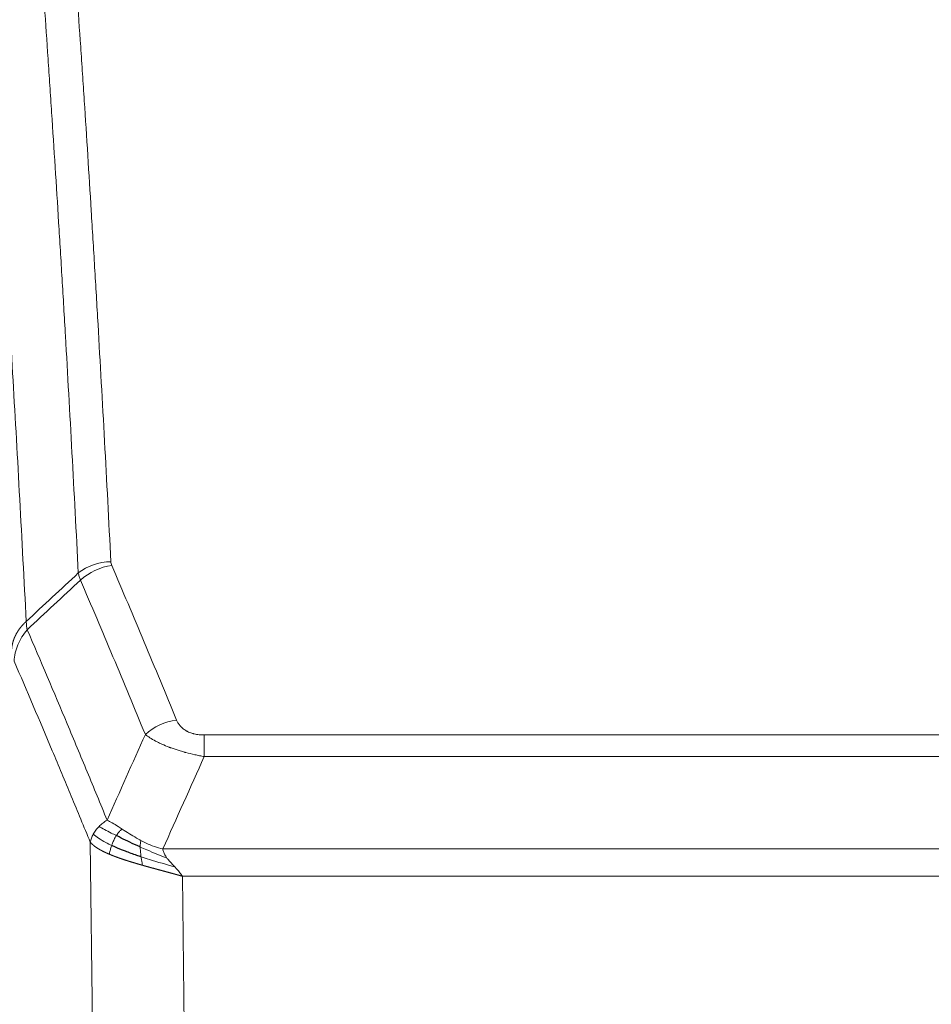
# Model space of a CAD drawing. Header units: inches. Extents: x 0 to 23760, y -13 to 16800.
# Tile 144 of 256: x 5604 to 5796, y 13828 to 14036. Entities that reach past the tile are written whole.
import ezdxf

# ---------------------------------------------------------------- set-up
doc = ezdxf.new("R2010")
doc.units = ezdxf.units.IN
doc.layers.add('1', color=7, linetype='Continuous', true_color=0xffffff)

msp = doc.modelspace()

# ---------------------------------------------------------------- linework, layer by layer
at = {"layer": '1', "color": 110, "linetype": 'Continuous', "lineweight": 13}
for p, q in [((5642.862, 13885.067), (5848.205, 13885.067)), ((5642.862, 13880.503), (5642.862, 13885.067)), ((5848.205, 13880.503), (5642.862, 13880.503)), ((5619.769, 13786.819), (5618.812, 13862.469)), ((5634.131, 13861.024), (5856.937, 13861.024)), ((5852.824, 13855.28), (5638.244, 13855.28)), ((5638.244, 13855.28), (5639.212, 13778.784))]:
    msp.add_line(p, q, dxfattribs=at)
for centre, major_axis, ratio, start_param, end_param in [((5623.167, 13913.319), (-9.987, -0.512), 0.8285973, 4.6699673, 5.4273767), ((5623.354, 13912.527), (-9.188, -3.948), 0.8056434, 4.3791539, 5.1247913), ((5637.015, 13880.065), (-9.245, -3.812), 0.7933159, 4.3962573, 5.1392153)]:
    msp.add_ellipse(centre, major_axis=major_axis, ratio=ratio, start_param=start_param, end_param=end_param, dxfattribs=at)
for points, knots in [([(5611.208, 14104.259), (5611.766, 14097.64), (5612.866, 14084.149), (5614.474, 14063.165), (5615.516, 14048.676), (5616.287, 14037.621), (5616.669, 14032.047), (5617.048, 14026.403), (5617.299, 14022.624), (5617.424, 14020.727), (5618.048, 14011.203), (5618.539, 14003.461), (5619.264, 13991.666), (5619.504, 13987.704), (5619.98, 13979.721), (5620.216, 13975.7), (5620.918, 13963.547), (5621.839, 13947.105), (5622.729, 13930.187), (5623.167, 13921.608)], [0, 0, 0, 0, 0.125, 0.25, 0.375, 0.375, 0.4375, 0.46875, 0.46875, 0.5, 0.5, 0.625, 0.625, 0.6875, 0.6875, 0.75, 0.75, 0.875, 1, 1, 1, 1]), ([(5616.299, 13919.232), (5615.861, 13927.8), (5614.969, 13944.699), (5614.048, 13961.122), (5613.345, 13973.26), (5613.108, 13977.277), (5612.632, 13985.25), (5612.392, 13989.207), (5611.665, 14000.988), (5611.174, 14008.721), (5610.549, 14018.234), (5610.424, 14020.129), (5610.172, 14023.903), (5609.793, 14029.541), (5609.41, 14035.109), (5608.639, 14046.15), (5607.595, 14060.623), (5605.985, 14081.583), (5604.883, 14095.058), (5604.325, 14101.67)], [0, 0, 0, 0, 0.125, 0.25, 0.25, 0.3125, 0.3125, 0.375, 0.375, 0.5, 0.5, 0.53125, 0.53125, 0.5625, 0.625, 0.625, 0.75, 0.875, 1, 1, 1, 1]), ([(5593.073, 14094.25), (5593.645, 14087.559), (5594.772, 14073.916), (5596.418, 14052.675), (5597.484, 14037.995), (5598.272, 14026.792), (5598.663, 14021.142), (5599.115, 14014.464), (5599.307, 14011.584), (5599.435, 14009.661), (5599.499, 14008.696), (5599.818, 14003.867), (5600.198, 13998.023), (5600.636, 13991.123), (5600.822, 13988.148), (5600.946, 13986.161), (5601.008, 13985.165), (5601.564, 13976.187), (5602.537, 13959.98), (5603.948, 13934.927), (5604.856, 13917.731), (5605.302, 13909.009)], [0, 0, 0, 0, 0.125, 0.25, 0.375, 0.375, 0.4375, 0.46875, 0.484375, 0.484375, 0.5, 0.5, 0.5625, 0.59375, 0.609375, 0.609375, 0.625, 0.625, 0.75, 0.875, 1, 1, 1, 1]), ([(5623.354, 13920.813), (5623.298, 13920.944), (5623.255, 13921.075), (5623.193, 13921.34), (5623.174, 13921.474), (5623.167, 13921.608)], [0, 0, 0, 0, 0.5, 0.5, 1, 1, 1, 1]), ([(5623.354, 13920.813), (5625.64, 13915.472), (5627.921, 13910.086), (5631.336, 13901.937), (5632.474, 13899.21), (5634.746, 13893.732), (5635.881, 13890.982), (5637.015, 13888.221)], [0, 0, 0, 0, 0.5, 0.5, 0.75, 0.75, 1, 1, 1, 1]), ([(5630.435, 13885.163), (5629.3, 13887.922), (5628.164, 13890.67), (5625.888, 13896.142), (5624.75, 13898.867), (5621.33, 13907.008), (5619.046, 13912.39), (5616.758, 13917.726)], [0, 0, 0, 0, 0.25, 0.25, 0.5, 0.5, 1, 1, 1, 1]), ([(5602.213, 13902.948), (5602.214, 13902.963), (5602.216, 13902.993), (5602.219, 13903.037), (5602.222, 13903.082), (5602.226, 13903.127), (5602.229, 13903.172), (5602.234, 13903.217), (5602.238, 13903.261), (5602.242, 13903.306), (5602.247, 13903.351), (5602.252, 13903.396), (5602.258, 13903.44), (5602.263, 13903.485), (5602.269, 13903.53), (5602.275, 13903.574), (5602.282, 13903.619), (5602.288, 13903.663), (5602.295, 13903.708), (5602.302, 13903.752), (5602.31, 13903.797), (5602.317, 13903.841), (5602.325, 13903.886), (5602.333, 13903.93), (5602.342, 13903.975), (5602.35, 13904.019), (5602.359, 13904.063), (5602.368, 13904.107), (5602.378, 13904.152), (5602.387, 13904.196), (5602.397, 13904.24), (5602.407, 13904.284), (5602.418, 13904.328), (5602.428, 13904.372), (5602.439, 13904.416), (5602.45, 13904.46), (5602.462, 13904.504), (5602.473, 13904.548), (5602.485, 13904.592), (5602.497, 13904.635), (5602.51, 13904.679), (5602.522, 13904.723), (5602.535, 13904.766), (5602.548, 13904.81), (5602.561, 13904.853), (5602.575, 13904.897), (5602.589, 13904.94), (5602.603, 13904.983), (5602.617, 13905.027), (5602.632, 13905.07), (5602.647, 13905.113), (5602.662, 13905.156), (5602.677, 13905.199), (5602.693, 13905.242), (5602.708, 13905.285), (5602.724, 13905.328), (5602.741, 13905.37), (5602.757, 13905.413), (5602.774, 13905.456), (5602.791, 13905.498), (5602.808, 13905.541), (5602.826, 13905.583), (5602.843, 13905.625), (5602.861, 13905.668), (5602.88, 13905.71), (5602.898, 13905.752), (5602.917, 13905.794), (5602.936, 13905.836), (5602.955, 13905.878), (5602.974, 13905.92), (5602.994, 13905.961), (5603.013, 13906.003), (5603.034, 13906.044), (5603.054, 13906.086), (5603.074, 13906.127), (5603.095, 13906.169), (5603.122, 13906.222), (5603.156, 13906.287), (5603.197, 13906.364), (5603.239, 13906.44), (5603.281, 13906.516), (5603.324, 13906.592), (5603.368, 13906.668), (5603.413, 13906.743), (5603.459, 13906.818), (5603.505, 13906.893), (5603.552, 13906.967), (5603.6, 13907.041), (5603.649, 13907.114), (5603.698, 13907.188), (5603.748, 13907.26), (5603.799, 13907.333), (5603.851, 13907.405), (5603.903, 13907.477), (5603.957, 13907.548), (5604.01, 13907.619), (5604.065, 13907.69), (5604.12, 13907.76), (5604.176, 13907.83), (5604.233, 13907.899), (5604.291, 13907.968), (5604.349, 13908.036), (5604.408, 13908.104), (5604.467, 13908.172), (5604.528, 13908.239), (5604.589, 13908.306), (5604.65, 13908.372), (5604.713, 13908.438), (5604.775, 13908.504), (5604.839, 13908.569), (5604.903, 13908.633), (5604.968, 13908.697), (5605.034, 13908.761), (5605.1, 13908.824), (5605.167, 13908.886), (5605.234, 13908.948), (5605.28, 13908.989), (5605.302, 13909.009)], [0, 0, 0, 0, 0.0066687, 0.0133374, 0.0200061, 0.0266746, 0.0333432, 0.0400116, 0.0466801, 0.0533484, 0.0600168, 0.066685, 0.0733532, 0.0800214, 0.0866895, 0.0933575, 0.1000255, 0.1066935, 0.1133614, 0.1200292, 0.126697, 0.1333647, 0.1400324, 0.1467001, 0.1533676, 0.1600352, 0.1667026, 0.1733701, 0.1800374, 0.1867047, 0.193372, 0.2000392, 0.2067064, 0.2133735, 0.2200405, 0.2267075, 0.2333745, 0.2400414, 0.2467082, 0.253375, 0.2600418, 0.2667085, 0.2733751, 0.2800417, 0.2867082, 0.2933747, 0.3000412, 0.3067075, 0.3133739, 0.3200401, 0.3267064, 0.3333725, 0.3400387, 0.3467047, 0.3533708, 0.3600367, 0.3667026, 0.3733685, 0.3800343, 0.3867001, 0.3933658, 0.4000315, 0.4066971, 0.4133626, 0.4200281, 0.4266936, 0.433359, 0.4400243, 0.4466896, 0.4533549, 0.4600201, 0.4666852, 0.4733503, 0.4800154, 0.4866804, 0.4933453, 0.5000102, 0.5125098, 0.5250093, 0.5375088, 0.5500082, 0.5625077, 0.5750071, 0.5875066, 0.600006, 0.6125054, 0.6250049, 0.6375043, 0.6500037, 0.6625032, 0.6750026, 0.6875021, 0.7000016, 0.7125011, 0.7250006, 0.7375001, 0.7499997, 0.7624993, 0.7749989, 0.7874985, 0.7999982, 0.812498, 0.8249977, 0.8374975, 0.8499974, 0.8624973, 0.8749972, 0.8874972, 0.8999973, 0.9124974, 0.9249976, 0.9374978, 0.9499981, 0.9624985, 0.9749989, 0.9874994, 1, 1, 1, 1]), ([(5605.514, 13907.272), (5605.439, 13907.566), (5605.397, 13907.869), (5605.339, 13908.459), (5605.323, 13908.746), (5605.302, 13909.009)], [0, 0, 0, 0, 0.5, 0.5, 1, 1, 1, 1]), ([(5602.769, 13900.614), (5602.791, 13901.197), (5602.868, 13901.785), (5603.132, 13902.952), (5603.318, 13903.531), (5603.789, 13904.662), (5604.075, 13905.215), (5604.733, 13906.279), (5605.106, 13906.789), (5605.514, 13907.272)], [0, 0, 0, 0, 0.25, 0.25, 0.5, 0.5, 0.75, 0.75, 1, 1, 1, 1]), ([(5605.514, 13907.272), (5608.337, 13900.717), (5611.152, 13894.093), (5615.366, 13884.054), (5616.769, 13880.69), (5619.571, 13873.928), (5620.97, 13870.53), (5622.368, 13867.115)], [0, 0, 0, 0, 0.5, 0.5, 0.75, 0.75, 1, 1, 1, 1]), ([(5618.812, 13862.469), (5617.481, 13865.71), (5616.149, 13868.936), (5613.481, 13875.355), (5612.146, 13878.55), (5608.135, 13888.086), (5605.455, 13894.381), (5602.769, 13900.614)], [0, 0, 0, 0, 0.25, 0.25, 0.5, 0.5, 1, 1, 1, 1]), ([(5642.862, 13885.067), (5642.68, 13885.067), (5642.497, 13885.071), (5642.134, 13885.09), (5641.954, 13885.104), (5641.598, 13885.142), (5641.423, 13885.166), (5641.076, 13885.225), (5640.905, 13885.259), (5640.694, 13885.309), (5640.652, 13885.32), (5640.569, 13885.341), (5640.444, 13885.374), (5640.323, 13885.41), (5640.084, 13885.484), (5639.776, 13885.593), (5639.489, 13885.721), (5639.316, 13885.806), (5639.282, 13885.823), (5639.214, 13885.858), (5639.18, 13885.876), (5639.08, 13885.93), (5639.015, 13885.967), (5638.825, 13886.08), (5638.706, 13886.159), (5638.479, 13886.321), (5638.372, 13886.405), (5638.17, 13886.578), (5638.074, 13886.667), (5637.961, 13886.781), (5637.939, 13886.804), (5637.895, 13886.85), (5637.873, 13886.873), (5637.809, 13886.943), (5637.768, 13886.99), (5637.65, 13887.132), (5637.576, 13887.227), (5637.439, 13887.421), (5637.376, 13887.519), (5637.199, 13887.815), (5637.1, 13888.016), (5637.015, 13888.221)], [0, 0, 0, 0, 0.0625, 0.0625, 0.125, 0.125, 0.1875, 0.1875, 0.25, 0.25, 0.265625, 0.265625, 0.28125, 0.3125, 0.3125, 0.375, 0.4375, 0.4375, 0.453125, 0.453125, 0.46875, 0.46875, 0.5, 0.5, 0.5625, 0.5625, 0.625, 0.625, 0.6875, 0.6875, 0.703125, 0.703125, 0.71875, 0.71875, 0.75, 0.75, 0.8125, 0.8125, 0.875, 0.875, 1, 1, 1, 1]), ([(5642.862, 13880.503), (5642.528, 13880.564), (5642.195, 13880.627), (5641.531, 13880.761), (5641.203, 13880.83), (5640.227, 13881.048), (5639.59, 13881.204), (5638.887, 13881.393), (5638.809, 13881.414), (5638.654, 13881.456), (5638.576, 13881.478), (5638.345, 13881.543), (5638.192, 13881.587), (5637.737, 13881.721), (5637.142, 13881.903), (5636.57, 13882.095), (5636.148, 13882.242), (5635.94, 13882.316), (5635.734, 13882.392), (5635.598, 13882.443), (5635.53, 13882.468), (5634.925, 13882.698), (5634.417, 13882.909), (5633.697, 13883.232), (5633.465, 13883.342), (5633.127, 13883.508), (5633.016, 13883.563), (5632.797, 13883.675), (5632.689, 13883.731), (5632.162, 13884.013), (5631.774, 13884.241), (5631.059, 13884.699), (5630.733, 13884.93), (5630.435, 13885.163)], [0, 0, 0, 0, 0.0625, 0.0625, 0.125, 0.125, 0.25, 0.25, 0.265625, 0.265625, 0.28125, 0.28125, 0.3125, 0.3125, 0.375, 0.4375, 0.4375, 0.46875, 0.484375, 0.484375, 0.5, 0.5, 0.625, 0.625, 0.6875, 0.6875, 0.71875, 0.71875, 0.75, 0.75, 0.875, 0.875, 1, 1, 1, 1]), ([(5620.661, 13865.771), (5620.907, 13866.015), (5621.174, 13866.25), (5621.744, 13866.7), (5622.048, 13866.914), (5622.368, 13867.115)], [0, 0, 0, 0, 0.5, 0.5, 1, 1, 1, 1]), ([(5625.544, 13865.22), (5625.245, 13865.414), (5624.954, 13865.602), (5623.828, 13866.322), (5623.061, 13866.788), (5622.368, 13867.115)], [0, 0, 0, 0, 0.25, 0.25, 1, 1, 1, 1]), ([(5618.812, 13862.469), (5618.869, 13862.755), (5618.951, 13863.043), (5619.165, 13863.615), (5619.296, 13863.901), (5619.451, 13864.182)], [0, 0, 0, 0, 0.5, 0.5, 1, 1, 1, 1]), ([(5619.451, 13864.182), (5619.607, 13864.458), (5619.787, 13864.729), (5620.192, 13865.26), (5620.416, 13865.52), (5620.661, 13865.771)], [0, 0, 0, 0, 0.5, 0.5, 1, 1, 1, 1]), ([(5623.334, 13861.767), (5622.899, 13861.971), (5622.489, 13862.175), (5620.959, 13862.99), (5620.063, 13863.598), (5619.451, 13864.182)], [0, 0, 0, 0, 0.25, 0.25, 1, 1, 1, 1]), ([(5624.319, 13863.84), (5623.948, 13864.027), (5623.591, 13864.21), (5622.231, 13864.916), (5621.36, 13865.388), (5620.661, 13865.771)], [0, 0, 0, 0, 0.25, 0.25, 1, 1, 1, 1]), ([(5624.319, 13863.84), (5624.418, 13863.995), (5624.519, 13864.143), (5624.776, 13864.487), (5624.934, 13864.671), (5625.244, 13864.986), (5625.398, 13865.118), (5625.544, 13865.22)], [0, 0, 0, 0, 0.25, 0.25, 0.625, 0.625, 1, 1, 1, 1]), ([(5629.513, 13862.812), (5629.333, 13862.908), (5629.154, 13863.005), (5628.447, 13863.4), (5627.933, 13863.707), (5626.938, 13864.321), (5626.459, 13864.628), (5625.845, 13865.025), (5625.693, 13865.123), (5625.544, 13865.22)], [0, 0, 0, 0, 0.125, 0.125, 0.5, 0.5, 0.875, 0.875, 1, 1, 1, 1]), ([(5622.843, 13859.921), (5622.832, 13859.926), (5622.809, 13859.936), (5622.774, 13859.951), (5622.738, 13859.966), (5622.702, 13859.981), (5622.666, 13859.997), (5622.63, 13860.012), (5622.593, 13860.028), (5622.555, 13860.045), (5622.518, 13860.061), (5622.48, 13860.078), (5622.441, 13860.095), (5622.402, 13860.112), (5622.363, 13860.129), (5622.324, 13860.147), (5622.284, 13860.165), (5622.244, 13860.183), (5622.204, 13860.201), (5622.163, 13860.219), (5622.122, 13860.238), (5622.08, 13860.257), (5622.039, 13860.276), (5621.997, 13860.296), (5621.955, 13860.316), (5621.912, 13860.336), (5621.87, 13860.356), (5621.827, 13860.376), (5621.783, 13860.397), (5621.74, 13860.418), (5621.696, 13860.439), (5621.653, 13860.46), (5621.608, 13860.482), (5621.564, 13860.504), (5621.52, 13860.526), (5621.475, 13860.549), (5621.43, 13860.571), (5621.385, 13860.594), (5621.34, 13860.617), (5621.295, 13860.641), (5621.25, 13860.665), (5621.204, 13860.688), (5621.158, 13860.713), (5621.113, 13860.737), (5621.067, 13860.762), (5621.021, 13860.787), (5620.975, 13860.812), (5620.929, 13860.838), (5620.883, 13860.863), (5620.836, 13860.89), (5620.79, 13860.916), (5620.744, 13860.942), (5620.698, 13860.969), (5620.652, 13860.996), (5620.605, 13861.024), (5620.559, 13861.052), (5620.513, 13861.079), (5620.467, 13861.108), (5620.421, 13861.136), (5620.375, 13861.165), (5620.329, 13861.194), (5620.283, 13861.223), (5620.237, 13861.253), (5620.192, 13861.283), (5620.146, 13861.313), (5620.101, 13861.343), (5620.056, 13861.374), (5620.011, 13861.405), (5619.966, 13861.436), (5619.921, 13861.468), (5619.877, 13861.5), (5619.833, 13861.532), (5619.789, 13861.564), (5619.745, 13861.597), (5619.702, 13861.63), (5619.659, 13861.663), (5619.616, 13861.697), (5619.573, 13861.731), (5619.531, 13861.765), (5619.489, 13861.8), (5619.448, 13861.834), (5619.407, 13861.869), (5619.366, 13861.905), (5619.326, 13861.94), (5619.286, 13861.976), (5619.246, 13862.012), (5619.207, 13862.049), (5619.169, 13862.086), (5619.13, 13862.123), (5619.093, 13862.16), (5619.056, 13862.198), (5619.019, 13862.236), (5618.983, 13862.274), (5618.948, 13862.312), (5618.913, 13862.351), (5618.878, 13862.39), (5618.845, 13862.43), (5618.823, 13862.456), (5618.812, 13862.469)], [0, 0, 0, 0, 0.0060657, 0.012223, 0.0184718, 0.0248123, 0.0312443, 0.0377679, 0.0443831, 0.0510899, 0.0578883, 0.0647782, 0.0717598, 0.0788329, 0.0859977, 0.093254, 0.1006019, 0.1080414, 0.1155725, 0.1231952, 0.1309095, 0.1387154, 0.1466129, 0.1546019, 0.1626826, 0.1708549, 0.1791188, 0.1874742, 0.1959213, 0.20446, 0.2130903, 0.2218121, 0.2306256, 0.2395307, 0.2485274, 0.2576156, 0.2667955, 0.276067, 0.2854301, 0.2948848, 0.3044311, 0.314069, 0.3237985, 0.3336196, 0.3435324, 0.3535367, 0.3636326, 0.3738202, 0.3840993, 0.3944701, 0.4049324, 0.4154864, 0.426132, 0.4368691, 0.4476979, 0.4586183, 0.4696303, 0.480734, 0.4919292, 0.503216, 0.5145945, 0.5260645, 0.5376262, 0.5492795, 0.5610244, 0.5728609, 0.584789, 0.5968087, 0.60892, 0.621123, 0.6334175, 0.6458037, 0.6582815, 0.6708509, 0.6835119, 0.6962645, 0.7091087, 0.7220445, 0.735072, 0.748191, 0.7614017, 0.774704, 0.7880979, 0.8015834, 0.8151605, 0.8288293, 0.8425896, 0.8564416, 0.8703852, 0.8844204, 0.8985472, 0.9127656, 0.9270756, 0.9414773, 0.9559705, 0.9705554, 0.9852319, 1, 1, 1, 1]), ([(5623.334, 13861.767), (5623.364, 13861.855), (5623.397, 13861.944), (5623.531, 13862.301), (5623.644, 13862.572), (5623.894, 13863.1), (5624.03, 13863.358), (5624.221, 13863.683), (5624.27, 13863.762), (5624.319, 13863.84)], [0, 0, 0, 0, 0.125, 0.125, 0.5, 0.5, 0.875, 0.875, 1, 1, 1, 1]), ([(5629.363, 13861.443), (5629.361, 13861.598), (5629.363, 13861.746), (5629.376, 13862.089), (5629.392, 13862.273), (5629.44, 13862.585), (5629.473, 13862.714), (5629.513, 13862.812)], [0, 0, 0, 0, 0.25, 0.25, 0.625, 0.625, 1, 1, 1, 1]), ([(5634.131, 13861.024), (5632.911, 13861.289), (5631.735, 13861.732), (5630.241, 13862.435), (5629.873, 13862.62), (5629.513, 13862.812)], [0, 0, 0, 0, 0.75, 0.75, 1, 1, 1, 1]), ([(5629.846, 13857.589), (5629.824, 13857.596), (5629.78, 13857.608), (5629.714, 13857.627), (5629.648, 13857.646), (5629.582, 13857.664), (5629.516, 13857.683), (5629.45, 13857.702), (5629.384, 13857.721), (5629.318, 13857.74), (5629.251, 13857.759), (5629.185, 13857.778), (5629.118, 13857.798), (5629.052, 13857.817), (5628.985, 13857.836), (5628.919, 13857.855), (5628.852, 13857.875), (5628.785, 13857.894), (5628.719, 13857.914), (5628.652, 13857.933), (5628.585, 13857.953), (5628.518, 13857.973), (5628.451, 13857.992), (5628.385, 13858.012), (5628.318, 13858.032), (5628.251, 13858.052), (5628.184, 13858.072), (5628.117, 13858.092), (5628.05, 13858.112), (5627.983, 13858.132), (5627.916, 13858.152), (5627.848, 13858.172), (5627.781, 13858.192), (5627.714, 13858.213), (5627.647, 13858.233), (5627.58, 13858.253), (5627.513, 13858.274), (5627.446, 13858.295), (5627.379, 13858.315), (5627.312, 13858.336), (5627.245, 13858.357), (5627.177, 13858.377), (5627.11, 13858.398), (5627.043, 13858.419), (5626.976, 13858.44), (5626.909, 13858.461), (5626.842, 13858.482), (5626.775, 13858.503), (5626.708, 13858.525), (5626.641, 13858.546), (5626.574, 13858.567), (5626.508, 13858.589), (5626.441, 13858.61), (5626.374, 13858.632), (5626.307, 13858.653), (5626.241, 13858.675), (5626.174, 13858.697), (5626.107, 13858.718), (5626.041, 13858.74), (5625.974, 13858.762), (5625.908, 13858.784), (5625.841, 13858.806), (5625.775, 13858.828), (5625.709, 13858.85), (5625.643, 13858.873), (5625.577, 13858.895), (5625.511, 13858.917), (5625.445, 13858.94), (5625.379, 13858.962), (5625.313, 13858.985), (5625.247, 13859.008), (5625.182, 13859.03), (5625.116, 13859.053), (5625.051, 13859.076), (5624.985, 13859.099), (5624.92, 13859.122), (5624.855, 13859.145), (5624.79, 13859.168), (5624.725, 13859.191), (5624.66, 13859.215), (5624.595, 13859.238), (5624.531, 13859.261), (5624.466, 13859.285), (5624.402, 13859.308), (5624.338, 13859.332), (5624.274, 13859.356), (5624.21, 13859.38), (5624.146, 13859.403), (5624.082, 13859.427), (5624.019, 13859.451), (5623.955, 13859.475), (5623.892, 13859.5), (5623.829, 13859.524), (5623.766, 13859.548), (5623.704, 13859.572), (5623.641, 13859.597), (5623.578, 13859.621), (5623.516, 13859.646), (5623.454, 13859.671), (5623.392, 13859.695), (5623.33, 13859.72), (5623.269, 13859.745), (5623.208, 13859.77), (5623.146, 13859.795), (5623.085, 13859.82), (5623.025, 13859.845), (5622.964, 13859.87), (5622.904, 13859.896), (5622.864, 13859.913), (5622.843, 13859.921)], [0, 0, 0, 0, 0.0082024, 0.0164263, 0.0246716, 0.0329384, 0.0412265, 0.0495362, 0.0578672, 0.0662198, 0.0745938, 0.0829892, 0.0914062, 0.0998446, 0.1083045, 0.1167859, 0.1252887, 0.1338131, 0.1423589, 0.1509263, 0.1595151, 0.1681255, 0.1767574, 0.1854108, 0.1940858, 0.2027822, 0.2115002, 0.2202398, 0.2290008, 0.2377835, 0.2465876, 0.2554134, 0.2642606, 0.2731295, 0.2820199, 0.2909319, 0.2998654, 0.3088206, 0.3177973, 0.3267956, 0.3358154, 0.3448569, 0.35392, 0.3630047, 0.3721109, 0.3812388, 0.3903883, 0.3995594, 0.4087522, 0.4179665, 0.4272025, 0.4364601, 0.4457393, 0.4550402, 0.4643627, 0.4737069, 0.4830727, 0.4924601, 0.5018692, 0.5113, 0.5207524, 0.5302265, 0.5397222, 0.5492397, 0.5587788, 0.5683395, 0.577922, 0.5875261, 0.5971519, 0.6067994, 0.6164686, 0.6261595, 0.6358721, 0.6456064, 0.6553624, 0.6651401, 0.6749395, 0.6847606, 0.6946034, 0.704468, 0.7143542, 0.7242622, 0.734192, 0.7441434, 0.7541166, 0.7641115, 0.7741282, 0.7841666, 0.7942268, 0.8043087, 0.8144123, 0.8245377, 0.8346848, 0.8448538, 0.8550444, 0.8652568, 0.875491, 0.885747, 0.8960247, 0.9063242, 0.9166455, 0.9269886, 0.9373534, 0.9477401, 0.9581485, 0.9685787, 0.9790306, 0.9895044, 1, 1, 1, 1]), ([(5622.844, 13859.921), (5622.879, 13860.102), (5622.922, 13860.307), (5623.027, 13860.753), (5623.09, 13860.994), (5623.216, 13861.416), (5623.272, 13861.59), (5623.334, 13861.767)], [0, 0, 0, 0, 0.375, 0.375, 0.75, 0.75, 1, 1, 1, 1]), ([(5635.002, 13859.125), (5633.591, 13859.647), (5632.155, 13860.23), (5630.284, 13861.035), (5629.82, 13861.239), (5629.363, 13861.443)], [0, 0, 0, 0, 0.75, 0.75, 1, 1, 1, 1]), ([(5629.532, 13859.382), (5629.519, 13859.47), (5629.508, 13859.557), (5629.463, 13859.91), (5629.434, 13860.179), (5629.39, 13860.704), (5629.375, 13860.962), (5629.365, 13861.286), (5629.364, 13861.365), (5629.363, 13861.443)], [0, 0, 0, 0, 0.125, 0.125, 0.5, 0.5, 0.875, 0.875, 1, 1, 1, 1]), ([(5635.002, 13859.125), (5634.883, 13859.283), (5634.773, 13859.44), (5634.525, 13859.834), (5634.4, 13860.071), (5634.213, 13860.546), (5634.152, 13860.785), (5634.131, 13861.024)], [0, 0, 0, 0, 0.25, 0.25, 0.625, 0.625, 1, 1, 1, 1]), ([(5629.846, 13857.589), (5629.813, 13857.761), (5629.774, 13857.957), (5629.692, 13858.389), (5629.649, 13858.624), (5629.582, 13859.037), (5629.556, 13859.208), (5629.532, 13859.382)], [0, 0, 0, 0, 0.375, 0.375, 0.75, 0.75, 1, 1, 1, 1]), ([(5636.673, 13857.228), (5634.901, 13857.732), (5633.071, 13858.262), (5630.697, 13859.004), (5630.109, 13859.192), (5629.532, 13859.382)], [0, 0, 0, 0, 0.75, 0.75, 1, 1, 1, 1]), ([(5636.673, 13857.228), (5636.599, 13857.308), (5636.525, 13857.387), (5636.229, 13857.705), (5636.007, 13857.942), (5635.58, 13858.416), (5635.375, 13858.653), (5635.122, 13858.968), (5635.061, 13859.046), (5635.002, 13859.125)], [0, 0, 0, 0, 0.125, 0.125, 0.5, 0.5, 0.875, 0.875, 1, 1, 1, 1]), ([(5638.244, 13855.28), (5638.222, 13855.286), (5638.177, 13855.299), (5638.111, 13855.317), (5638.044, 13855.336), (5637.978, 13855.355), (5637.911, 13855.374), (5637.844, 13855.393), (5637.777, 13855.412), (5637.71, 13855.431), (5637.643, 13855.45), (5637.576, 13855.469), (5637.508, 13855.488), (5637.441, 13855.506), (5637.373, 13855.525), (5637.305, 13855.544), (5637.238, 13855.563), (5637.17, 13855.582), (5637.102, 13855.601), (5637.034, 13855.62), (5636.966, 13855.639), (5636.897, 13855.658), (5636.829, 13855.677), (5636.76, 13855.696), (5636.692, 13855.715), (5636.623, 13855.734), (5636.555, 13855.753), (5636.486, 13855.771), (5636.417, 13855.79), (5636.348, 13855.809), (5636.279, 13855.828), (5636.21, 13855.847), (5636.14, 13855.866), (5636.071, 13855.885), (5636.002, 13855.904), (5635.932, 13855.923), (5635.862, 13855.942), (5635.793, 13855.961), (5635.723, 13855.98), (5635.653, 13856), (5635.583, 13856.019), (5635.513, 13856.038), (5635.443, 13856.057), (5635.373, 13856.076), (5635.303, 13856.095), (5635.233, 13856.114), (5635.162, 13856.133), (5635.092, 13856.152), (5635.022, 13856.171), (5634.951, 13856.19), (5634.88, 13856.21), (5634.81, 13856.229), (5634.739, 13856.248), (5634.668, 13856.267), (5634.597, 13856.286), (5634.526, 13856.305), (5634.455, 13856.325), (5634.384, 13856.344), (5634.313, 13856.363), (5634.242, 13856.382), (5634.171, 13856.402), (5634.1, 13856.421), (5634.028, 13856.44), (5633.957, 13856.46), (5633.886, 13856.479), (5633.814, 13856.498), (5633.743, 13856.518), (5633.671, 13856.537), (5633.599, 13856.556), (5633.528, 13856.576), (5633.456, 13856.595), (5633.384, 13856.614), (5633.312, 13856.634), (5633.241, 13856.653), (5633.169, 13856.673), (5633.097, 13856.692), (5633.025, 13856.712), (5632.953, 13856.731), (5632.881, 13856.751), (5632.809, 13856.77), (5632.737, 13856.79), (5632.665, 13856.81), (5632.593, 13856.829), (5632.521, 13856.849), (5632.448, 13856.868), (5632.376, 13856.888), (5632.304, 13856.908), (5632.232, 13856.928), (5632.16, 13856.947), (5632.087, 13856.967), (5632.015, 13856.987), (5631.943, 13857.006), (5631.87, 13857.026), (5631.798, 13857.046), (5631.726, 13857.066), (5631.653, 13857.086), (5631.581, 13857.106), (5631.509, 13857.126), (5631.436, 13857.145), (5631.364, 13857.165), (5631.292, 13857.185), (5631.219, 13857.205), (5631.147, 13857.225), (5631.074, 13857.245), (5631.002, 13857.265), (5630.93, 13857.286), (5630.857, 13857.306), (5630.785, 13857.326), (5630.713, 13857.346), (5630.64, 13857.366), (5630.568, 13857.386), (5630.496, 13857.406), (5630.424, 13857.427), (5630.351, 13857.447), (5630.279, 13857.467), (5630.207, 13857.488), (5630.135, 13857.508), (5630.062, 13857.528), (5629.99, 13857.549), (5629.918, 13857.569), (5629.87, 13857.583), (5629.846, 13857.589)], [0, 0, 0, 0, 0.007775, 0.0155603, 0.0233558, 0.0311618, 0.038978, 0.0468046, 0.0546416, 0.0624889, 0.0703466, 0.0782147, 0.0860931, 0.093982, 0.1018813, 0.109791, 0.1177112, 0.1256417, 0.1335828, 0.1415343, 0.1494962, 0.1574687, 0.1654516, 0.173445, 0.1814489, 0.1894634, 0.1974883, 0.2055238, 0.2135699, 0.2216264, 0.2296936, 0.2377713, 0.2458596, 0.2539585, 0.2620679, 0.270188, 0.2783187, 0.28646, 0.2946119, 0.3027745, 0.3109477, 0.3191316, 0.3273261, 0.3355314, 0.3437472, 0.3519738, 0.3602111, 0.3684591, 0.3767178, 0.3849872, 0.3932673, 0.4015582, 0.4098598, 0.4181722, 0.4264954, 0.4348293, 0.443174, 0.4515295, 0.4598958, 0.4682728, 0.4766607, 0.4850594, 0.493469, 0.5018893, 0.5103206, 0.5187626, 0.5272155, 0.5356793, 0.544154, 0.5526395, 0.561136, 0.5696433, 0.5781615, 0.5866906, 0.5952307, 0.6037817, 0.6123436, 0.6209165, 0.6295003, 0.638095, 0.6467007, 0.6553174, 0.6639451, 0.6725838, 0.6812334, 0.6898941, 0.6985657, 0.7072484, 0.7159421, 0.7246468, 0.7333625, 0.7420893, 0.7508272, 0.759576, 0.768336, 0.777107, 0.7858891, 0.7946823, 0.8034866, 0.812302, 0.8211284, 0.829966, 0.8388147, 0.8476746, 0.8565455, 0.8654276, 0.8743209, 0.8832252, 0.8921408, 0.9010675, 0.9100054, 0.9189544, 0.9279147, 0.9368861, 0.9458688, 0.9548626, 0.9638676, 0.9728839, 0.9819114, 0.9909501, 1, 1, 1, 1]), ([(5638.244, 13855.28), (5638.091, 13855.528), (5637.915, 13855.775), (5637.532, 13856.264), (5637.325, 13856.506), (5636.967, 13856.908), (5636.821, 13857.068), (5636.673, 13857.228)], [0, 0, 0, 0, 0.375, 0.375, 0.75, 0.75, 1, 1, 1, 1])]:
    msp.add_open_spline(points, degree=3, knots=knots, dxfattribs=at)
for points in [[(5605.302, 13909.009), (5608.967, 13912.418), (5612.633, 13915.826), (5616.299, 13919.232)], [(5616.758, 13917.726), (5616.646, 13917.984), (5616.457, 13918.493), (5616.34, 13918.988), (5616.299, 13919.232)], [(5616.758, 13917.726), (5613.009, 13914.243), (5609.262, 13910.758), (5605.514, 13907.272)], [(5622.368, 13867.115), (5625.042, 13873.137), (5627.732, 13879.153), (5630.435, 13885.163)], [(5642.862, 13880.503), (5639.935, 13874.017), (5637.024, 13867.524), (5634.131, 13861.024)]]:
    msp.add_open_spline(points, degree=3, dxfattribs=at)
at = {"layer": '1', "color": 2, "linetype": 'Continuous', "lineweight": 25}
for points in [[(5629.363, 13861.443), (5629.134, 13861.545), (5628.907, 13861.647), (5628.005, 13862.057), (5627.346, 13862.364), (5626.076, 13862.969), (5625.466, 13863.267), (5624.695, 13863.651), (5624.505, 13863.746), (5624.319, 13863.84)], [(5629.532, 13859.382), (5629.243, 13859.478), (5628.956, 13859.574), (5627.822, 13859.96), (5626.999, 13860.256), (5625.434, 13860.854), (5624.693, 13861.157), (5623.775, 13861.563), (5623.551, 13861.665), (5623.334, 13861.767)]]:
    msp.add_open_spline(points, degree=3, knots=[0, 0, 0, 0, 0.125, 0.125, 0.5, 0.5, 0.875, 0.875, 1, 1, 1, 1], dxfattribs=at)

doc.saveas('drawing.dxf')
